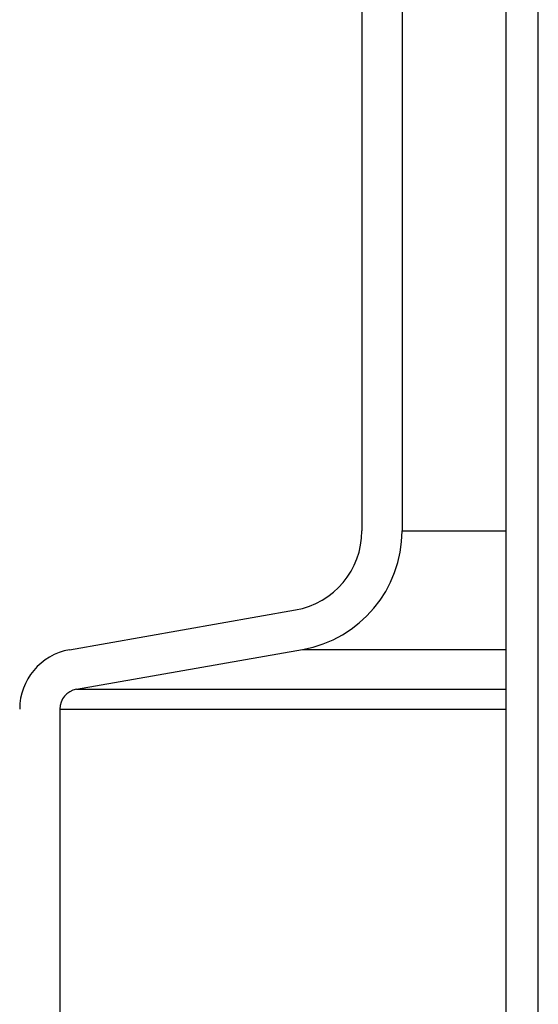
# Model space of a CAD drawing. Extents: x -285 to 5863, y 308 to 3178.
# Tile 112 of 256: x 219.33 to 220.94, y 972.12 to 975.19. Entities that reach past the tile are written whole.
import ezdxf

# ---------------------------------------------------------------- set-up
doc = ezdxf.new("R2010")
doc.units = 0
doc.header["$MEASUREMENT"] = 0
doc.layers.add('SPILL-BUCKET', color=1, linetype='CONTINUOUS')

msp = doc.modelspace()

# ---------------------------------------------------------------- linework, layer by layer
at = {"layer": 'SPILL-BUCKET', "color": 1, "linetype": 'Continuous'}
for p, q in [((220.84434, 970.72625), (220.84434, 984.92381)), ((220.94427, 970.72625), (220.94427, 984.92381)), ((220.39527, 975.29835), (220.39527, 973.59486)), ((220.52018, 975.29835), (220.52018, 973.59486)), ((219.48521, 973.22476), (220.18882, 973.34882)), ((219.5069, 973.10174), (220.21051, 973.2258)), ((219.45529, 973.04023), (219.45529, 971.8557))]:
    msp.add_line(p, q, dxfattribs=at)
at = {"layer": 'SPILL-BUCKET', "color": 7}
for p, q in [((220.52018, 973.59486), (220.84434, 973.59486)), ((220.21051, 973.22581), (220.84434, 973.22581)), ((219.5069, 973.10174), (220.84434, 973.10174)), ((219.45529, 973.04023), (220.84434, 973.04023))]:
    msp.add_line(p, q, dxfattribs=at)
at = {"layer": 'SPILL-BUCKET', "color": 1, "linetype": 'Continuous'}
for centre, radius, start, end in [((220.14544, 973.59486), 0.24983, 280, 0), ((220.14544, 973.59486), 0.37474, 280, 0), ((219.51774, 973.04023), 0.18737, 100, 180), ((219.51774, 973.04023), 0.06246, 100, 180)]:
    msp.add_arc(centre, radius, start, end, dxfattribs=at)

doc.saveas('drawing.dxf')
